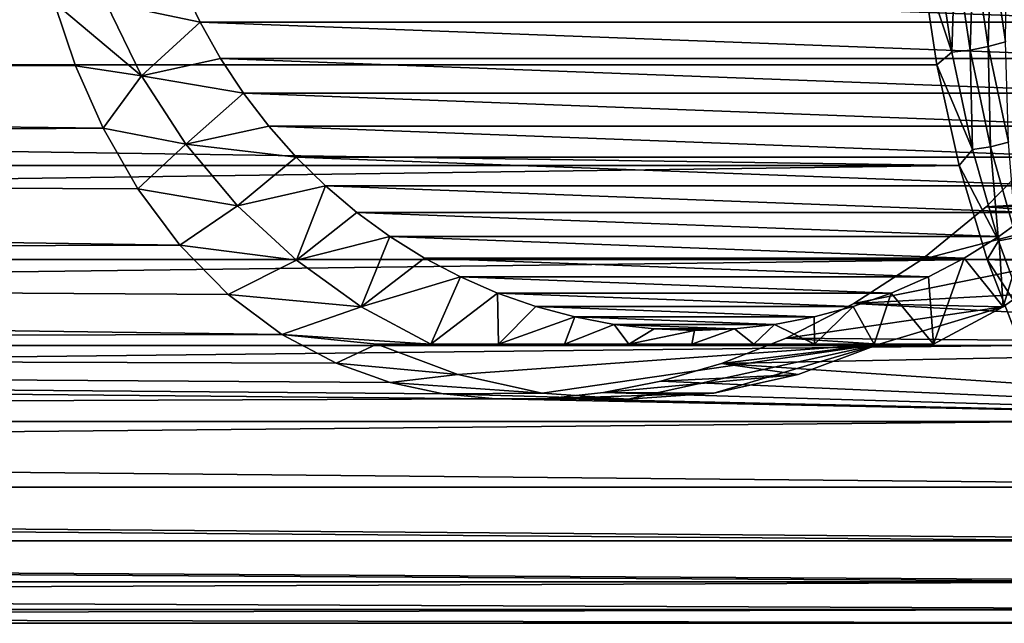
# Model space of a CAD drawing. Header units: metres. Extents: x -27 to 247, y -27 to 27.
# Tile 30 of 34: x 215 to 233, y -16 to -5. Entities that reach past the tile are written whole.
import ezdxf

# ---------------------------------------------------------------- set-up
doc = ezdxf.new("R2010")
doc.units = ezdxf.units.M
doc.layers.add('solid_10271102_01', color=7, linetype='CONTINUOUS')

msp = doc.modelspace()

# ---------------------------------------------------------------- linework, layer by layer
at = {"layer": 'solid_10271102_01'}
for points in [[(232.792297, -3.717636, 201.210464), (232.47406, -3.774565, 201.302841), (232.740082, -5.592944, 200.802536)], [(233.054306, -5.50859, 200.717697), (232.792297, -3.717636, 201.210464), (232.740082, -5.592944, 200.802536)], [(233.07988, -3.649471, 201.050156), (232.792297, -3.717636, 201.210464), (233.054306, -5.50859, 200.717697)], [(232.081238, -5.695803, 200.759399), (231.810318, -3.843982, 201.268906), (231.516296, -4.003908, 201.110916)], [(232.141159, -3.817398, 201.322647), (231.810318, -3.843982, 201.268906), (232.081238, -5.695803, 200.759399)], [(232.410187, -5.656412, 200.816666), (232.141159, -3.817398, 201.322647), (232.081238, -5.695803, 200.759399)], [(232.47406, -3.774565, 201.302841), (232.141159, -3.817398, 201.322647), (232.410187, -5.656412, 200.816666)], [(232.740082, -5.592944, 200.802536), (232.47406, -3.774565, 201.302841), (232.410187, -5.656412, 200.816666)], [(231.516296, -4.003908, 201.110916), (107.462151, -4.003838, 135.150162), (107.755493, -5.926869, 134.59848)], [(231.809616, -5.926806, 200.55925), (231.516296, -4.003908, 201.110916), (107.755493, -5.926869, 134.59848)], [(121.810883, -5.926869, 108.164131), (122.104218, -4.003838, 107.612442), (215.785522, -4.795832, 157.678589)], [(232.081238, -5.695803, 200.759399), (231.516296, -4.003908, 201.110916), (231.809616, -5.926806, 200.55925)], [(218.43396, -5.151873, 154.591736), (216.722626, -4.795832, 154.79451), (218.107315, -4.465709, 154.485596)], [(236.380554, -5.151873, 160.422928), (218.43396, -5.151873, 154.591736), (218.107315, -4.465709, 154.485596)], [(236.707199, -4.465709, 160.529068), (236.380554, -5.151873, 160.422928), (218.107315, -4.465709, 154.485596)], [(121.810883, -5.926869, 108.164131), (215.785522, -4.795832, 157.678589), (216.173401, -5.942505, 158.344589)], [(217.371429, -6.127236, 155.005325), (216.173401, -5.942505, 158.344589), (215.785522, -4.795832, 157.678589)], [(216.722626, -4.795832, 154.79451), (217.371429, -6.127236, 155.005325), (215.785522, -4.795832, 157.678589)], [(218.43396, -5.151873, 154.591736), (217.371429, -6.127236, 155.005325), (216.722626, -4.795832, 154.79451)], [(218.806396, -5.811894, 154.712753), (217.371429, -6.127236, 155.005325), (218.43396, -5.151873, 154.591736)], [(236.008102, -5.811894, 160.301926), (218.806396, -5.811894, 154.712753), (218.43396, -5.151873, 154.591736)], [(236.380554, -5.151873, 160.422928), (236.008102, -5.811894, 160.301926), (218.43396, -5.151873, 154.591736)], [(233.054306, -5.50859, 200.717697), (232.740082, -5.592944, 200.802536), (233.107056, -7.329766, 200.11235)], [(232.454956, -7.464566, 200.056519), (232.081238, -5.695803, 200.759399), (231.809616, -5.926806, 200.55925)], [(232.410187, -5.656412, 200.816666), (232.081238, -5.695803, 200.759399), (232.454956, -7.464566, 200.056519)], [(232.740082, -5.592944, 200.802536), (232.410187, -5.656412, 200.816666), (232.781342, -7.412942, 200.118652)], [(232.781342, -7.412942, 200.118652), (232.410187, -5.656412, 200.816666), (232.454956, -7.464566, 200.056519)], [(233.107056, -7.329766, 200.11235), (232.740082, -5.592944, 200.802536), (232.781342, -7.412942, 200.118652)], [(219.222733, -6.442362, 154.848022), (217.371429, -6.127236, 155.005325), (218.806396, -5.811894, 154.712753)], [(235.591766, -6.442362, 160.166641), (219.222733, -6.442362, 154.848022), (218.806396, -5.811894, 154.712753)], [(236.008102, -5.811894, 160.301926), (235.591766, -6.442362, 160.166641), (218.806396, -5.811894, 154.712753)], [(232.21376, -7.756236, 199.799164), (231.809616, -5.926806, 200.55925), (107.755493, -5.926869, 134.59848)], [(232.21376, -7.756236, 199.799164), (107.755493, -5.926869, 134.59848), (108.159676, -7.756391, 133.838318)], [(121.406693, -7.756391, 108.924294), (121.810883, -5.926869, 108.164131), (216.673996, -7.076653, 159.179108)], [(121.810883, -5.926869, 108.164131), (216.173401, -5.942505, 158.344589), (216.673996, -7.076653, 159.179108)], [(217.371429, -6.127236, 155.005325), (216.673996, -7.076653, 159.179108), (216.173401, -5.942505, 158.344589)], [(232.454956, -7.464566, 200.056519), (231.809616, -5.926806, 200.55925), (232.21376, -7.756236, 199.799164)], [(217.371429, -6.127236, 155.005325), (218.172867, -7.363563, 155.265732), (216.673996, -7.076653, 159.179108)], [(219.222733, -6.442362, 154.848022), (218.172867, -7.363563, 155.265732), (217.371429, -6.127236, 155.005325)], [(219.680573, -7.039745, 154.99678), (218.172867, -7.363563, 155.265732), (219.222733, -6.442362, 154.848022)], [(235.133926, -7.039745, 160.017883), (219.680573, -7.039745, 154.99678), (219.222733, -6.442362, 154.848022)], [(235.591766, -6.442362, 160.166641), (235.133926, -7.039745, 160.017883), (219.222733, -6.442362, 154.848022)], [(121.406693, -7.756391, 108.924294), (216.673996, -7.076653, 159.179108), (217.302032, -8.175793, 160.183228)], [(218.172867, -7.363563, 155.265732), (217.302032, -8.175793, 160.183228), (216.673996, -7.076653, 159.179108)], [(220.177902, -7.601385, 155.158371), (218.172867, -7.363563, 155.265732), (219.680573, -7.039745, 154.99678)], [(234.636597, -7.601385, 159.856293), (220.177902, -7.601385, 155.158371), (219.680573, -7.039745, 154.99678)], [(235.133926, -7.039745, 160.017883), (234.636597, -7.601385, 159.856293), (219.680573, -7.039745, 154.99678)], [(218.172867, -7.363563, 155.265732), (219.114258, -8.485281, 155.571609), (217.302032, -8.175793, 160.183228)], [(220.177902, -7.601385, 155.158371), (219.114258, -8.485281, 155.571609), (218.172867, -7.363563, 155.265732)], [(232.926056, -9.124478, 199.170517), (232.454956, -7.464566, 200.056519), (232.21376, -7.756236, 199.799164)], [(232.781342, -7.412942, 200.118652), (232.454956, -7.464566, 200.056519), (232.926056, -9.124478, 199.170517)], [(245.460876, -7.756236, 174.884964), (232.70491, -8.504631, 168.598648), (233.756409, -7.42895, 168.463333)], [(235.254227, -8.485281, 160.815796), (233.756409, -7.42895, 168.463333), (232.70491, -8.504631, 168.598648)], [(233.107056, -7.329766, 200.11235), (232.781342, -7.412942, 200.118652), (233.249176, -9.061376, 199.238785)], [(233.249176, -9.061376, 199.238785), (232.781342, -7.412942, 200.118652), (232.926056, -9.124478, 199.170517)], [(220.712067, -8.124309, 155.33194), (219.114258, -8.485281, 155.571609), (220.177902, -7.601385, 155.158371)], [(234.102448, -8.124309, 159.682739), (220.712067, -8.124309, 155.33194), (220.177902, -7.601385, 155.158371)], [(234.636597, -7.601385, 159.856293), (234.102448, -8.124309, 159.682739), (220.177902, -7.601385, 155.158371)], [(232.21376, -7.756236, 199.799164), (108.159676, -7.756391, 133.838318), (108.668213, -9.46324, 132.881897)], [(232.722382, -9.463344, 198.842606), (232.21376, -7.756236, 199.799164), (108.668213, -9.46324, 132.881897)], [(120.898163, -9.46324, 109.880714), (121.406693, -7.756391, 108.924294), (218.063431, -9.20007, 161.332367)], [(121.406693, -7.756391, 108.924294), (217.302032, -8.175793, 160.183228), (218.063431, -9.20007, 161.332367)], [(232.926056, -9.124478, 199.170517), (232.21376, -7.756236, 199.799164), (232.722382, -9.463344, 198.842606)], [(245.460876, -7.756236, 174.884964), (244.952271, -9.463344, 175.841507), (232.70491, -8.504631, 168.598648)], [(219.114258, -8.485281, 155.571609), (218.063431, -9.20007, 161.332367), (217.302032, -8.175793, 160.183228)], [(220.712067, -8.124309, 155.33194), (220.181076, -9.475122, 155.918228), (219.114258, -8.485281, 155.571609)], [(221.280197, -8.605712, 155.516541), (220.181076, -9.475122, 155.918228), (220.712067, -8.124309, 155.33194)], [(233.534302, -8.605712, 159.498138), (221.280197, -8.605712, 155.516541), (220.712067, -8.124309, 155.33194)], [(234.102448, -8.124309, 159.682739), (233.534302, -8.605712, 159.498138), (220.712067, -8.124309, 155.33194)], [(219.114258, -8.485281, 155.571609), (220.181076, -9.475122, 155.918228), (218.063431, -9.20007, 161.332367)], [(235.254227, -8.485281, 160.815796), (232.70491, -8.504631, 168.598648), (231.534058, -9.458781, 168.703171)], [(234.187408, -9.475122, 160.469162), (235.254227, -8.485281, 160.815796), (231.534058, -9.458781, 168.703171)], [(244.952271, -9.463344, 175.841507), (231.534058, -9.458781, 168.703171), (232.70491, -8.504631, 168.598648)], [(221.879822, -9.043471, 155.711365), (220.181076, -9.475122, 155.918228), (221.280197, -8.605712, 155.516541)], [(232.934692, -9.043471, 159.303314), (221.879822, -9.043471, 155.711365), (221.280197, -8.605712, 155.516541)], [(233.534302, -8.605712, 159.498138), (232.934692, -9.043471, 159.303314), (221.280197, -8.605712, 155.516541)], [(233.534302, -8.605712, 159.498138), (233.011597, -10.317799, 160.087128), (232.934692, -9.043471, 159.303314)], [(233.534302, -8.605712, 159.498138), (234.187408, -9.475122, 160.469162), (233.011597, -10.317799, 160.087128)], [(221.879822, -9.043471, 155.711365), (221.356888, -10.317799, 156.300278), (220.181076, -9.475122, 155.918228)], [(222.507538, -9.435078, 155.915314), (221.356888, -10.317799, 156.300278), (221.879822, -9.043471, 155.711365)], [(232.306976, -9.435078, 159.09935), (222.507538, -9.435078, 155.915314), (221.879822, -9.043471, 155.711365)], [(232.934692, -9.043471, 159.303314), (232.306976, -9.435078, 159.09935), (221.879822, -9.043471, 155.711365)], [(232.934692, -9.043471, 159.303314), (233.011597, -10.317799, 160.087128), (232.306976, -9.435078, 159.09935)], [(233.249176, -9.061376, 199.238785), (232.926056, -9.124478, 199.170517), (233.48764, -10.651336, 198.114319)], [(120.898163, -9.46324, 109.880714), (218.063431, -9.20007, 161.332367), (218.945602, -10.096199, 162.561874)], [(220.181076, -9.475122, 155.918228), (218.945602, -10.096199, 162.561874), (218.063431, -9.20007, 161.332367)], [(233.48764, -10.651336, 198.114319), (232.926056, -9.124478, 199.170517), (232.722382, -9.463344, 198.842606)], [(232.722382, -9.463344, 198.842606), (108.668213, -9.46324, 132.881897), (109.273209, -11.021026, 131.74408)], [(233.327423, -11.02121, 197.704681), (232.722382, -9.463344, 198.842606), (109.273209, -11.021026, 131.74408)], [(120.293167, -11.021026, 111.018532), (120.898163, -9.46324, 109.880714), (219.914108, -10.820102, 163.777847)], [(120.898163, -9.46324, 109.880714), (218.945602, -10.096199, 162.561874), (219.914108, -10.820102, 163.777847)], [(223.16011, -9.778543, 156.12735), (221.356888, -10.317799, 156.300278), (222.507538, -9.435078, 155.915314)], [(231.654404, -9.778543, 158.887314), (223.16011, -9.778543, 156.12735), (222.507538, -9.435078, 155.915314)], [(232.306976, -9.435078, 159.09935), (231.654404, -9.778543, 158.887314), (222.507538, -9.435078, 155.915314)], [(244.952271, -9.463344, 175.841507), (230.300125, -10.258866, 168.749496), (231.534058, -9.458781, 168.703171)], [(234.187408, -9.475122, 160.469162), (231.534058, -9.458781, 168.703171), (230.300125, -10.258866, 168.749496)], [(244.952271, -9.463344, 175.841507), (244.347229, -11.02121, 176.979431), (230.300125, -10.258866, 168.749496)], [(232.306976, -9.435078, 159.09935), (231.745346, -11, 159.67569), (231.654404, -9.778543, 158.887314)], [(232.306976, -9.435078, 159.09935), (233.011597, -10.317799, 160.087128), (231.745346, -11, 159.67569)], [(233.48764, -10.651336, 198.114319), (232.722382, -9.463344, 198.842606), (233.327423, -11.02121, 197.704681)], [(220.181076, -9.475122, 155.918228), (221.356888, -10.317799, 156.300278), (218.945602, -10.096199, 162.561874)], [(233.011597, -10.317799, 160.087128), (234.187408, -9.475122, 160.469162), (230.300125, -10.258866, 168.749496)], [(223.16011, -9.778543, 156.12735), (222.623138, -11, 156.7117), (221.356888, -10.317799, 156.300278)], [(223.834518, -10.072246, 156.346481), (222.623138, -11, 156.7117), (223.16011, -9.778543, 156.12735)], [(230.979996, -10.072246, 158.668182), (223.834518, -10.072246, 156.346481), (223.16011, -9.778543, 156.12735)], [(231.654404, -9.778543, 158.887314), (230.979996, -10.072246, 158.668182), (223.16011, -9.778543, 156.12735)], [(231.654404, -9.778543, 158.887314), (231.745346, -11, 159.67569), (230.979996, -10.072246, 158.668182)], [(221.356888, -10.317799, 156.300278), (219.914108, -10.820102, 163.777847), (218.945602, -10.096199, 162.561874)], [(223.852982, -11, 156.849655), (222.623138, -11, 156.7117), (223.834518, -10.072246, 156.346481)], [(230.287643, -10.314544, 158.443237), (224.526855, -10.314544, 156.571442), (223.834518, -10.072246, 156.346481)], [(223.852982, -11, 156.849655), (223.834518, -10.072246, 156.346481), (224.526855, -10.314544, 156.571442)], [(230.979996, -10.072246, 158.668182), (230.287643, -10.314544, 158.443237), (223.834518, -10.072246, 156.346481)], [(230.669296, -11, 159.064407), (230.287643, -10.314544, 158.443237), (230.979996, -10.072246, 158.668182)], [(230.669296, -11, 159.064407), (230.979996, -10.072246, 158.668182), (231.745346, -11, 159.67569)], [(221.356888, -10.317799, 156.300278), (222.623138, -11, 156.7117), (219.914108, -10.820102, 163.777847)], [(223.852982, -11, 156.849655), (224.526855, -10.314544, 156.571442), (225.233948, -10.504294, 156.801178)], [(229.580566, -10.504294, 158.213486), (225.233948, -10.504294, 156.801178), (224.526855, -10.314544, 156.571442)], [(230.287643, -10.314544, 158.443237), (229.580566, -10.504294, 158.213486), (224.526855, -10.314544, 156.571442)], [(244.347229, -11.02121, 176.979431), (229.069916, -10.887887, 168.716141), (230.300125, -10.258866, 168.749496)], [(233.011597, -10.317799, 160.087128), (230.300125, -10.258866, 168.749496), (229.069916, -10.887887, 168.716141)], [(230.763199, -11, 162.698441), (233.011597, -10.317799, 160.087128), (229.069916, -10.887887, 168.716141)], [(229.586899, -11, 158.52269), (229.580566, -10.504294, 158.213486), (230.287643, -10.314544, 158.443237)], [(229.586899, -11, 158.52269), (230.287643, -10.314544, 158.443237), (230.669296, -11, 159.064407)], [(230.763199, -11, 162.698441), (231.745346, -11, 159.67569), (233.011597, -10.317799, 160.087128)], [(223.852982, -11, 156.849655), (225.233948, -10.504294, 156.801178), (225.047073, -11, 157.047607)], [(225.047073, -11, 157.047607), (225.233948, -10.504294, 156.801178), (225.952255, -10.640577, 157.034576)], [(228.862259, -10.640577, 157.980087), (225.952255, -10.640577, 157.034576), (225.233948, -10.504294, 156.801178)], [(229.580566, -10.504294, 158.213486), (228.862259, -10.640577, 157.980087), (225.233948, -10.504294, 156.801178)], [(229.586899, -11, 158.52269), (228.862259, -10.640577, 157.980087), (229.580566, -10.504294, 158.213486)], [(225.047073, -11, 157.047607), (225.952255, -10.640577, 157.034576), (226.215958, -11, 157.311234)], [(228.136795, -10.722594, 157.74437), (226.677719, -10.722594, 157.270294), (225.952255, -10.640577, 157.034576)], [(226.215958, -11, 157.311234), (225.952255, -10.640577, 157.034576), (226.677719, -10.722594, 157.270294)], [(228.862259, -10.640577, 157.980087), (228.136795, -10.722594, 157.74437), (225.952255, -10.640577, 157.034576)], [(226.215958, -11, 157.311234), (226.677719, -10.722594, 157.270294), (227.407257, -10.75, 157.507339)], [(228.136795, -10.722594, 157.74437), (227.407257, -10.75, 157.507339), (226.677719, -10.722594, 157.270294)], [(227.362656, -11, 157.644608), (227.407257, -10.75, 157.507339), (228.136795, -10.722594, 157.74437)], [(227.362656, -11, 157.644608), (228.136795, -10.722594, 157.74437), (228.486313, -11, 158.048904)], [(228.486313, -11, 158.048904), (228.136795, -10.722594, 157.74437), (228.862259, -10.640577, 157.980087)], [(228.486313, -11, 158.048904), (228.862259, -10.640577, 157.980087), (229.586899, -11, 158.52269)], [(120.293167, -11.021026, 111.018532), (219.914108, -10.820102, 163.777847), (220.901657, -11.344135, 164.866379)], [(221.640976, -11, 159.734467), (220.901657, -11.344135, 164.866379), (219.914108, -10.820102, 163.777847)], [(222.623138, -11, 156.7117), (221.640976, -11, 159.734467), (219.914108, -10.820102, 163.777847)], [(226.215958, -11, 157.311234), (227.407257, -10.75, 157.507339), (227.362656, -11, 157.644608)], [(244.347229, -11.02121, 176.979431), (227.900742, -11.350182, 168.59465), (229.069916, -10.887887, 168.716141)], [(230.763199, -11, 162.698441), (229.069916, -10.887887, 168.716141), (227.900742, -11.350182, 168.59465)], [(233.327423, -11.02121, 197.704681), (109.273209, -11.021026, 131.74408), (109.965218, -12.405255, 130.442581)], [(234.019363, -12.405264, 196.403336), (233.327423, -11.02121, 197.704681), (109.965218, -12.405255, 130.442581)], [(119.601158, -12.405255, 112.320023), (120.293167, -11.021026, 111.018532), (223.8022, -11.991933, 167.180984)], [(120.293167, -11.021026, 111.018532), (222.846786, -11.900829, 166.558777), (223.8022, -11.991933, 167.180984)], [(120.293167, -11.021026, 111.018532), (221.882355, -11.693591, 165.793228), (222.846786, -11.900829, 166.558777)], [(120.293167, -11.021026, 111.018532), (220.901657, -11.344135, 164.866379), (221.882355, -11.693591, 165.793228)], [(221.640976, -11, 159.734467), (223.112991, -11.552058, 160.212753), (220.901657, -11.344135, 164.866379)], [(221.640976, -11, 159.734467), (231.745346, -11, 159.67569), (230.763199, -11, 162.698441)], [(230.669296, -11, 159.064407), (231.745346, -11, 159.67569), (221.640976, -11, 159.734467)], [(221.640976, -11, 159.734467), (230.763199, -11, 162.698441), (223.112991, -11.552058, 160.212753)], [(223.852982, -11, 156.849655), (221.640976, -11, 159.734467), (222.623138, -11, 156.7117)], [(229.586899, -11, 158.52269), (230.669296, -11, 159.064407), (221.640976, -11, 159.734467)], [(228.486313, -11, 158.048904), (229.586899, -11, 158.52269), (221.640976, -11, 159.734467)], [(227.362656, -11, 157.644608), (228.486313, -11, 158.048904), (221.640976, -11, 159.734467)], [(226.215958, -11, 157.311234), (227.362656, -11, 157.644608), (221.640976, -11, 159.734467)], [(225.047073, -11, 157.047607), (226.215958, -11, 157.311234), (221.640976, -11, 159.734467)], [(223.852982, -11, 156.849655), (225.047073, -11, 157.047607), (221.640976, -11, 159.734467)], [(223.112991, -11.552058, 160.212753), (230.763199, -11, 162.698441), (224.643021, -11.887494, 160.709885)], [(224.643021, -11.887494, 160.709885), (230.763199, -11, 162.698441), (226.202087, -11.999988, 161.216461)], [(226.202087, -11.999988, 161.216461), (230.763199, -11, 162.698441), (227.761169, -11.887494, 161.723022)], [(227.761169, -11.887494, 161.723022), (230.763199, -11, 162.698441), (229.291183, -11.552058, 162.220154)], [(229.291183, -11.552058, 162.220154), (230.763199, -11, 162.698441), (227.900742, -11.350182, 168.59465)], [(244.347229, -11.02121, 176.979431), (243.655289, -12.405264, 178.280792), (227.900742, -11.350182, 168.59465)], [(223.112991, -11.552058, 160.212753), (221.882355, -11.693591, 165.793228), (220.901657, -11.344135, 164.866379)], [(243.655289, -12.405264, 178.280792), (226.798325, -11.673141, 168.38266), (227.900742, -11.350182, 168.59465)], [(229.291183, -11.552058, 162.220154), (227.900742, -11.350182, 168.59465), (226.798325, -11.673141, 168.38266)], [(223.112991, -11.552058, 160.212753), (224.643021, -11.887494, 160.709885), (221.882355, -11.693591, 165.793228)], [(229.291183, -11.552058, 162.220154), (226.798325, -11.673141, 168.38266), (225.758881, -11.879073, 168.080185)], [(227.761169, -11.887494, 161.723022), (229.291183, -11.552058, 162.220154), (225.758881, -11.879073, 168.080185)], [(224.643021, -11.887494, 160.709885), (222.846786, -11.900829, 166.558777), (221.882355, -11.693591, 165.793228)], [(243.655289, -12.405264, 178.280792), (225.758881, -11.879073, 168.080185), (226.798325, -11.673141, 168.38266)], [(224.643021, -11.887494, 160.709885), (226.202087, -11.999988, 161.216461), (222.846786, -11.900829, 166.558777)], [(226.202087, -11.999988, 161.216461), (223.8022, -11.991933, 167.180984), (222.846786, -11.900829, 166.558777)], [(243.655289, -12.405264, 178.280792), (224.765213, -11.983391, 167.682236), (225.758881, -11.879073, 168.080185)], [(227.761169, -11.887494, 161.723022), (225.758881, -11.879073, 168.080185), (224.765213, -11.983391, 167.682236)], [(226.202087, -11.999988, 161.216461), (227.761169, -11.887494, 161.723022), (224.765213, -11.983391, 167.682236)], [(243.655289, -12.405264, 178.280792), (119.601158, -12.405255, 112.320023), (223.8022, -11.991933, 167.180984)], [(243.655289, -12.405264, 178.280792), (223.8022, -11.991933, 167.180984), (224.765213, -11.983391, 167.682236)], [(226.202087, -11.999988, 161.216461), (224.765213, -11.983391, 167.682236), (223.8022, -11.991933, 167.180984)], [(234.019363, -12.405264, 196.403336), (109.965218, -12.405255, 130.442581), (110.733154, -13.593688, 128.998306)], [(234.787277, -13.59368, 194.959076), (234.019363, -12.405264, 196.403336), (110.733154, -13.593688, 128.998306)], [(242.88736, -13.59368, 179.725037), (118.833221, -13.593688, 113.764297), (119.601158, -12.405255, 112.320023)], [(243.655289, -12.405264, 178.280792), (242.88736, -13.59368, 179.725037), (119.601158, -12.405255, 112.320023)], [(235.61908, -14.567716, 193.394699), (234.787277, -13.59368, 194.959076), (110.733154, -13.593688, 128.998306)], [(235.61908, -14.567716, 193.394699), (110.733154, -13.593688, 128.998306), (111.564964, -14.567746, 127.433891)], [(242.055573, -14.567716, 181.289413), (118.001404, -14.567746, 115.328712), (118.833221, -13.593688, 113.764297)], [(242.88736, -13.59368, 179.725037), (242.055573, -14.567716, 181.289413), (118.833221, -13.593688, 113.764297)], [(236.501617, -15.31201, 191.734879), (235.61908, -14.567716, 193.394699), (111.564964, -14.567746, 127.433891)], [(236.501617, -15.31201, 191.734879), (111.564964, -14.567746, 127.433891), (112.447578, -15.312068, 125.773941)], [(241.173019, -15.31201, 182.949234), (117.11879, -15.312068, 116.98867), (118.001404, -14.567746, 115.328712)], [(242.055573, -14.567716, 181.289413), (241.173019, -15.31201, 182.949234), (118.001404, -14.567746, 115.328712)], [(236.501617, -15.31201, 191.734879), (112.447578, -15.312068, 125.773941), (113.366859, -15.814806, 124.045029)], [(237.421005, -15.814825, 190.005768), (236.501617, -15.31201, 191.734879), (113.366859, -15.814806, 124.045029)], [(240.253647, -15.814825, 184.678345), (116.199516, -15.814806, 118.717583), (117.11879, -15.312068, 116.98867)], [(241.173019, -15.31201, 182.949234), (240.253647, -15.814825, 184.678345), (117.11879, -15.312068, 116.98867)], [(237.421005, -15.814825, 190.005768), (113.366859, -15.814806, 124.045029), (114.308525, -16.068218, 122.27401)], [(238.362717, -16.06823, 188.23465), (237.421005, -15.814825, 190.005768), (114.308525, -16.068218, 122.27401)], [(239.31192, -16.06823, 186.449463), (115.257851, -16.068218, 120.488594), (116.199516, -15.814806, 118.717583)], [(240.253647, -15.814825, 184.678345), (239.31192, -16.06823, 186.449463), (116.199516, -15.814806, 118.717583)], [(238.362717, -16.06823, 188.23465), (114.308525, -16.068218, 122.27401), (115.257851, -16.068218, 120.488594)], [(239.31192, -16.06823, 186.449463), (238.362717, -16.06823, 188.23465), (115.257851, -16.068218, 120.488594)]]:
    msp.add_3dface(points, dxfattribs=at)

doc.saveas('drawing.dxf')
